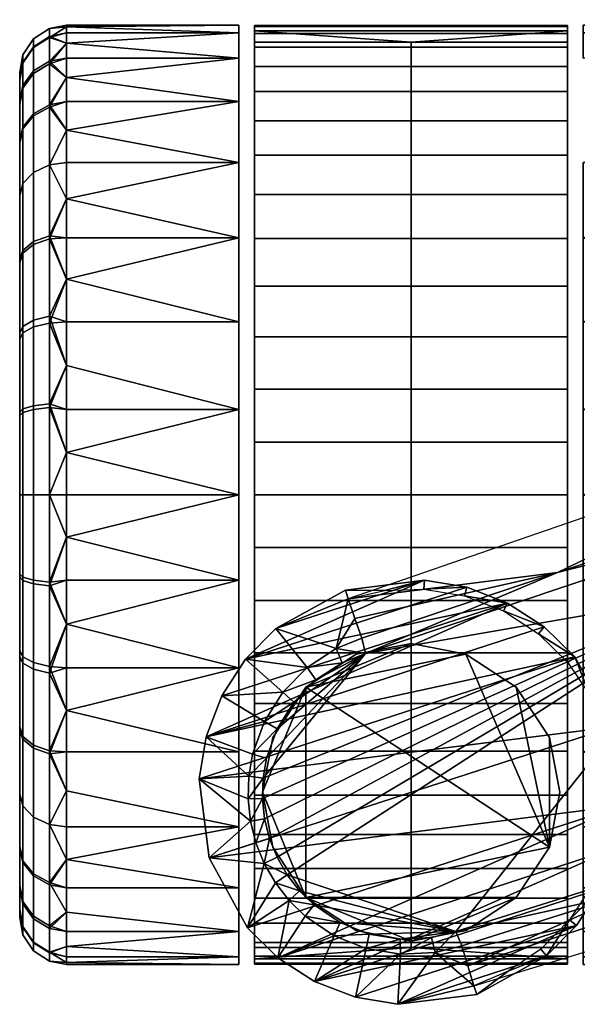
# Model space of a CAD drawing. Header units: millimetres. Extents: x -339 to 339, y -344 to 316.
# Tile 13 of 129: x -339 to -303, y -116 to -53. Entities that reach past the tile are written whole.
import ezdxf

# ---------------------------------------------------------------- set-up
doc = ezdxf.new("R2010")
doc.units = ezdxf.units.MM
doc.header["$MEASUREMENT"] = 0
doc.layers.add('kolecka', color=250, linetype='Continuous')
doc.layers.add('podnoz', color=7, linetype='Continuous')

msp = doc.modelspace()

# ---------------------------------------------------------------- meshes
at = {"layer": 'kolecka'}
mesh = msp.add_polyface(dxfattribs=at)
corners = [(-218.09, 257.37, 35.503), (-217.073, 256.714, 35.628), (-217.073, 258.278, 41.012), (-218.09, 258.899, 40.766), (-218.09, 256.853, 30.046), (-217.073, 256.185, 30.046), (-218.758, 257.87, 30.046), (-218.758, 258.369, 35.312), (-218.09, 257.415, 24.365), (-217.073, 256.76, 24.235), (-218.758, 258.412, 24.564), (-218.09, 259.07, 18.902), (-217.073, 258.453, 18.646), (-215.969, 257.134, 38.301), (-215.969, 258.082, 41.089), (-215.969, 256.476, 35.505), (-215.969, 256.097, 27.351), (-302.849, -53.476, 24.588), (-302.849, -52.976, 30.046), (-291.849, -53.097, 27.351), (-291.849, -53.476, 24.588), (-302.849, -53.476, 35.505), (-291.849, -53.097, 32.742), (-291.849, -52.976, 30.046), (-302.849, -55.082, 19.004), (-291.849, -54.134, 21.792), (-291.849, -55.082, 19.004), (-302.849, -55.082, 41.089), (-291.849, -54.134, 38.301), (-291.849, -53.476, 35.505), (-289.728, -53.853, 30.047), (-289.728, -54.371, 24.59), (-290.744, -53.715, 24.465), (-290.744, -53.185, 30.047), (-289.728, -54.415, 35.728), (-290.744, -53.76, 35.858), (-290.744, -55.277, 19.081), (-290.744, -55.453, 41.447), (-324.849, -53.476, 24.588), (-335.849, -53.476, 24.588), (-335.849, -53.097, 27.351), (-324.849, -52.976, 30.046), (-335.849, -52.976, 30.046), (-335.849, -53.097, 32.742), (-324.849, -53.476, 35.505), (-324.849, -55.082, 19.004), (-335.849, -55.082, 19.004), (-335.849, -54.134, 21.792), (-335.849, -53.476, 35.505), (-335.849, -54.134, 38.301), (-324.849, -55.082, 41.089), (-337.971, -53.853, 30.047), (-336.953, -53.185, 30.047), (-336.953, -53.715, 24.465), (-337.971, -54.371, 24.59), (-337.971, -54.415, 35.728), (-336.953, -53.76, 35.858), (-336.953, -55.277, 19.081), (-336.953, -55.453, 41.447)]
mesh.append_faces([[corners[k] for k in face] for face in [(0, 1, 2, 3), (4, 5, 1, 0), (6, 4, 0, 7), (8, 9, 5, 4), (10, 8, 4, 6), (11, 12, 9, 8), (1, 13, 14, 2), (15, 13, 1, 1), (16, 5, 9, 9), (17, 18, 19, 20), (18, 21, 22, 23), (24, 17, 25, 26), (21, 27, 28, 29), (17, 20, 25, 25), (21, 29, 22, 22), (23, 19, 18, 18), (30, 31, 32, 33), (34, 30, 33, 35), (32, 25, 20, 20), (33, 32, 20, 19), (23, 33, 19, 19), (29, 35, 22, 22), (28, 35, 29, 29), (22, 33, 23, 23), (36, 25, 32, 32), (22, 35, 33, 33), (37, 35, 28, 28), (38, 39, 40, 41), (41, 42, 43, 44), (45, 46, 47, 38), (44, 48, 49, 50), (38, 47, 39, 39), (44, 43, 48, 48), (42, 41, 40, 40), (51, 52, 53, 54), (55, 56, 52, 51), (53, 39, 47, 47), (52, 40, 39, 53), (42, 40, 52, 52), (48, 43, 56, 56), (49, 48, 56, 56), (43, 42, 52, 52), (57, 53, 47, 47), (43, 52, 56, 56), (58, 49, 56, 56)]])
mesh = msp.add_polyface(dxfattribs=at)
corners = [(-324.849, -61.762, 8.833), (-335.849, -61.762, 8.833), (-335.849, -59.685, 11.138), (-324.849, -57.866, 13.63), (-324.849, -55.082, 19.004), (-335.849, -56.327, 16.268), (-324.849, -55.082, 41.089), (-335.849, -55.082, 41.089), (-335.849, -56.327, 43.825), (-324.849, -57.866, 46.463), (-335.849, -57.866, 46.463), (-335.849, -59.685, 48.955), (-324.849, -61.762, 51.26), (-335.849, -57.866, 13.63), (-335.849, -55.082, 19.004), (-335.849, -54.134, 38.301), (-338.849, -60.41, 15.224), (-338.849, -56.455, 24.988), (-338.849, -57.87, 20.107), (-338.849, -56.495, 35.314), (-338.849, -60.527, 45.046), (-338.849, -58.03, 40.379), (-338.849, -55.975, 30.047), (-337.971, -58.637, 14.059), (-336.953, -58.078, 13.692), (-336.953, -61.911, 8.981), (-337.971, -62.383, 9.454), (-337.971, -55.898, 19.327), (-336.953, -55.277, 19.081), (-338.639, -56.844, 19.701), (-338.639, -59.487, 14.618), (-337.971, -54.371, 24.59), (-336.953, -53.715, 24.465), (-338.639, -55.37, 24.781), (-338.639, -54.87, 30.047), (-337.971, -53.853, 30.047), (-338.639, -55.412, 35.529), (-337.971, -54.415, 35.728), (-337.971, -56.07, 41.191), (-336.953, -55.453, 41.447), (-336.953, -53.76, 35.858), (-338.639, -57.01, 40.802), (-337.971, -58.763, 46.225), (-336.953, -58.208, 46.596), (-338.639, -59.609, 45.66), (-337.971, -62.383, 50.639), (-336.953, -61.911, 51.112), (-335.849, -54.134, 21.792), (-335.849, -61.762, 51.26)]
mesh.append_faces([[corners[k] for k in face] for face in [(0, 1, 2, 3), (4, 3, 5, 5), (6, 7, 8, 9), (9, 10, 11, 12), (3, 13, 5, 5), (4, 5, 14, 14), (13, 3, 2, 2), (6, 15, 7, 7), (10, 9, 8, 8), (16, 17, 18, 18), (17, 16, 19, 19), (19, 20, 21, 21), (20, 19, 16, 16), (19, 22, 17, 17), (23, 24, 25, 26), (27, 28, 24, 23), (29, 27, 23, 30), (31, 32, 28, 27), (33, 31, 27, 29), (34, 35, 31, 33), (36, 37, 35, 34), (38, 39, 40, 37), (41, 38, 37, 36), (42, 43, 39, 38), (44, 42, 38, 41), (45, 46, 43, 42), (24, 5, 13, 13), (24, 28, 5, 5), (14, 5, 28, 28), (47, 14, 28, 28), (2, 25, 24, 24), (2, 24, 13, 13), (7, 15, 39, 39), (8, 7, 39, 39), (11, 10, 43, 43), (46, 48, 11, 11), (43, 10, 8, 8), (29, 30, 16, 18), (33, 29, 18, 17), (34, 33, 17, 22), (22, 19, 36, 34), (8, 39, 43, 43), (41, 36, 19, 21), (44, 41, 21, 20), (46, 11, 43, 43)]])
mesh = msp.add_polyface(dxfattribs=at)
corners = [(-324.849, -66.559, 4.937), (-335.849, -66.559, 4.937), (-335.849, -64.067, 6.756), (-338.849, -77.708, 3.566), (-338.849, -67.976, 7.598), (-338.849, -72.643, 5.101), (-338.849, -97.975, 52.495), (-338.849, -60.527, 45.046), (-338.849, -60.41, 15.224), (-338.849, -63.883, 10.954), (-338.849, -68.153, 52.613), (-338.849, -63.883, 49.139), (-338.849, -77.917, 56.568), (-338.849, -73.037, 55.151), (-338.849, -88.243, 56.527), (-337.971, -71.831, 3.141), (-336.953, -71.575, 2.524), (-336.953, -77.164, 0.83), (-337.971, -77.294, 1.485), (-338.639, -72.22, 4.081), (-338.639, -77.493, 2.483), (-337.971, -66.797, 5.834), (-336.953, -66.426, 5.278), (-338.639, -67.362, 6.679), (-337.971, -62.383, 9.454), (-336.953, -61.911, 8.981), (-338.639, -63.102, 10.173), (-338.639, -59.487, 14.618), (-337.971, -58.637, 14.059), (-338.639, -63.102, 49.92), (-337.971, -62.383, 50.639), (-337.971, -58.763, 46.225), (-338.639, -59.609, 45.66), (-337.971, -66.988, 54.386), (-336.953, -66.621, 54.945), (-336.953, -61.911, 51.112), (-338.639, -67.547, 53.536), (-337.971, -72.256, 57.123), (-336.953, -72.01, 57.744), (-338.639, -72.63, 56.178), (-337.971, -77.519, 58.652), (-336.953, -77.394, 59.308), (-338.639, -77.71, 57.653), (-335.849, -71.933, 2.153), (-335.849, -74.721, 1.205), (-335.849, -69.197, 3.398), (-335.849, -61.762, 8.833), (-335.849, -59.685, 11.138), (-335.849, -61.762, 51.26), (-335.849, -64.067, 53.337), (-335.849, -66.559, 55.156), (-335.849, -69.197, 56.695), (-335.849, -71.933, 57.94), (-335.849, -74.721, 58.888)]
mesh.append_faces([[corners[k] for k in face] for face in [(0, 1, 2, 2), (3, 4, 5, 5), (6, 7, 8, 8), (9, 4, 8, 8), (10, 11, 7, 7), (10, 12, 13, 13), (14, 12, 10, 10), (15, 16, 17, 18), (19, 15, 18, 20), (21, 22, 16, 15), (23, 21, 15, 19), (24, 25, 22, 21), (26, 24, 21, 23), (27, 28, 24, 26), (29, 30, 31, 32), (33, 34, 35, 30), (36, 33, 30, 29), (37, 38, 34, 33), (39, 37, 33, 36), (40, 41, 38, 37), (42, 40, 37, 39), (16, 43, 44, 44), (22, 1, 45, 45), (25, 46, 2, 2), (25, 47, 46, 46), (22, 2, 1, 1), (16, 45, 43, 43), (22, 45, 16, 16), (25, 2, 22, 22), (17, 16, 44, 44), (48, 35, 49, 49), (49, 34, 50, 50), (51, 50, 34, 34), (52, 51, 38, 38), (53, 52, 38, 38), (23, 19, 5, 4), (26, 23, 4, 9), (19, 20, 3, 5), (27, 26, 9, 8), (49, 35, 34, 34), (53, 38, 41, 41), (38, 51, 34, 34), (7, 11, 29, 32), (11, 10, 36, 29), (39, 36, 10, 13), (42, 39, 13, 12)]])
mesh = msp.add_polyface(dxfattribs=at)
corners = [(-291.849, -80.28, 0.168), (-291.849, -82.976, 0.046), (-302.849, -82.976, 0.046), (-302.849, -77.517, 0.547), (-291.849, -77.517, 0.547), (-302.849, -71.933, 2.153), (-291.849, -71.933, 2.153), (-291.849, -74.721, 1.205), (-302.849, -66.559, 4.937), (-291.849, -69.197, 3.398), (-291.849, -64.067, 6.756), (-291.849, -66.559, 4.937), (-302.849, -61.762, 8.833), (-302.849, -66.559, 55.156), (-302.849, -71.933, 57.94), (-291.849, -69.197, 56.695), (-291.849, -66.559, 55.156), (-302.849, -77.517, 59.546), (-291.849, -74.721, 58.888), (-291.849, -71.933, 57.94), (-302.849, -61.762, 51.26), (-291.849, -64.067, 53.337), (-291.849, -61.762, 51.26), (-302.849, -82.976, 60.046), (-291.849, -80.28, 59.925), (-291.849, -77.517, 59.546), (-291.849, -61.762, 8.833), (-291.849, -82.976, 60.046), (-291.849, -85.671, 59.925), (-302.849, -88.435, 59.546), (-291.849, -88.435, 59.546), (-302.849, -94.018, 57.94), (-291.849, -91.23, 58.888), (-302.849, -88.435, 0.547), (-291.849, -85.671, 0.168), (-291.849, -88.435, 0.547), (-291.849, -91.23, 1.205), (-324.849, -82.976, 0.046), (-335.849, -80.28, 0.168), (-335.849, -77.517, 0.547), (-324.849, -77.517, 0.547), (-335.849, -74.721, 1.205), (-335.849, -71.933, 2.153), (-324.849, -71.933, 2.153), (-335.849, -69.197, 3.398), (-324.849, -66.559, 4.937), (-335.849, -66.559, 4.937), (-324.849, -61.762, 8.833), (-335.849, -64.067, 6.756), (-324.849, -66.559, 55.156), (-335.849, -66.559, 55.156), (-335.849, -69.197, 56.695), (-324.849, -71.933, 57.94), (-335.849, -71.933, 57.94), (-335.849, -74.721, 58.888), (-324.849, -77.517, 59.546), (-324.849, -61.762, 51.26), (-335.849, -61.762, 51.26), (-335.849, -64.067, 53.337), (-335.849, -80.28, 59.925), (-335.849, -82.976, 60.046), (-324.849, -82.976, 60.046), (-335.849, -61.762, 8.833), (-335.849, -59.685, 48.955), (-335.849, -77.517, 59.546), (-335.849, -85.671, 59.925), (-324.849, -88.435, 59.546), (-335.849, -88.435, 59.546), (-335.849, -91.23, 58.888), (-324.849, -94.018, 57.94), (-324.849, -88.435, 0.547), (-335.849, -88.435, 0.547), (-335.849, -85.671, 0.168), (-335.849, -91.23, 1.205), (-335.849, -82.976, 0.046)]
mesh.append_faces([[corners[k] for k in face] for face in [(0, 1, 2, 2), (2, 3, 4, 0), (3, 5, 6, 7), (5, 8, 9, 6), (8, 10, 11, 11), (3, 7, 4, 4), (8, 11, 9, 9), (12, 10, 8, 8), (13, 14, 15, 16), (14, 17, 18, 19), (20, 13, 21, 22), (17, 23, 24, 25), (12, 26, 10, 10), (13, 16, 21, 21), (25, 18, 17, 17), (19, 15, 14, 14), (24, 23, 27, 27), (27, 23, 28, 28), (29, 28, 23, 23), (29, 30, 28, 28), (29, 31, 32, 30), (33, 2, 34, 35), (33, 35, 36, 36), (37, 38, 39, 40), (40, 41, 42, 43), (43, 42, 44, 45), (45, 44, 46, 46), (47, 45, 48, 48), (49, 50, 51, 52), (52, 53, 54, 55), (56, 57, 58, 49), (55, 59, 60, 61), (47, 48, 62, 62), (56, 63, 57, 57), (49, 58, 50, 50), (55, 64, 59, 59), (64, 55, 54, 54), (53, 52, 51, 51), (60, 65, 61, 61), (66, 61, 65, 65), (66, 65, 67, 67), (66, 67, 68, 69), (70, 71, 72, 37), (70, 73, 71, 71), (37, 72, 74, 74)]])
mesh = msp.add_polyface(dxfattribs=at)
corners = [(-335.849, -80.28, 0.168), (-324.849, -82.976, 0.046), (-335.849, -82.976, 0.046), (-324.849, -77.517, 0.547), (-335.849, -77.517, 0.547), (-335.849, -74.721, 1.205), (-338.849, -60.41, 15.224), (-338.849, -105.425, 15.047), (-338.849, -97.975, 52.495), (-338.849, -88.243, 56.527), (-338.849, -60.527, 45.046), (-338.849, -82.976, 57.047), (-338.849, -77.917, 56.568), (-338.849, -97.799, 7.48), (-338.849, -77.708, 3.566), (-338.849, -88.034, 3.525), (-338.849, -67.976, 7.598), (-338.849, -68.153, 52.613), (-338.849, -82.976, 3.046), (-337.971, -77.294, 1.485), (-336.953, -77.164, 0.83), (-336.953, -82.976, 0.257), (-337.971, -82.976, 0.925), (-338.639, -77.493, 2.483), (-338.639, -82.976, 1.942), (-337.971, -82.976, 59.169), (-336.953, -82.976, 59.837), (-336.953, -77.394, 59.308), (-337.971, -77.519, 58.652), (-338.639, -82.976, 58.152), (-338.639, -77.71, 57.653), (-337.971, -88.657, 58.607), (-336.953, -88.787, 59.262), (-338.639, -88.458, 57.61), (-337.971, -94.12, 56.952), (-336.953, -94.376, 57.569), (-338.639, -93.731, 56.012), (-337.971, -88.432, 1.441), (-336.953, -88.557, 0.785), (-336.953, -93.941, 2.348), (-337.971, -93.695, 2.97), (-338.639, -88.241, 2.44), (-338.639, -93.321, 3.915), (-335.849, -77.517, 59.546), (-335.849, -74.721, 58.888), (-335.849, -80.28, 59.925), (-335.849, -82.976, 60.046), (-335.849, -85.671, 59.925), (-335.849, -88.435, 59.546), (-335.849, -91.23, 58.888), (-335.849, -88.435, 0.547), (-335.849, -91.23, 1.205), (-335.849, -85.671, 0.168), (-338.849, -93.308, 54.992), (-338.849, -92.914, 4.942)]
mesh.append_faces([[corners[k] for k in face] for face in [(0, 1, 2, 2), (3, 4, 5, 5), (6, 7, 8, 8), (8, 9, 10, 10), (11, 12, 9, 9), (13, 14, 15, 15), (7, 16, 14, 14), (6, 16, 7, 7), (17, 10, 9, 9), (18, 15, 14, 14), (19, 20, 21, 22), (23, 19, 22, 24), (25, 26, 27, 28), (29, 25, 28, 30), (31, 32, 26, 25), (33, 31, 25, 29), (34, 35, 32, 31), (36, 34, 31, 33), (37, 38, 39, 40), (41, 37, 40, 42), (22, 21, 38, 37), (24, 22, 37, 41), (21, 0, 2, 2), (20, 5, 4, 4), (20, 4, 0, 0), (20, 0, 21, 21), (43, 44, 27, 27), (45, 43, 27, 27), (46, 45, 26, 26), (23, 24, 18, 14), (45, 27, 26, 26), (12, 11, 29, 30), (26, 47, 46, 46), (32, 48, 47, 47), (32, 49, 48, 48), (35, 49, 32, 32), (50, 51, 38, 38), (52, 50, 38, 38), (2, 52, 21, 21), (33, 29, 11, 9), (36, 33, 9, 53), (52, 38, 21, 21), (41, 42, 54, 15), (24, 41, 15, 18), (47, 26, 32, 32)]])
mesh = msp.add_polyface(dxfattribs=at)
corners = [(-324.849, -94.018, 57.94), (-335.849, -91.23, 58.888), (-335.849, -94.018, 57.94), (-324.849, -99.392, 55.156), (-335.849, -96.755, 56.695), (-335.849, -99.392, 55.156), (-335.849, -104.189, 51.26), (-324.849, -104.189, 51.26), (-335.849, -101.885, 53.337), (-338.849, -105.425, 15.047), (-338.849, -109.456, 24.779), (-338.849, -97.975, 52.495), (-338.849, -97.799, 7.48), (-338.849, -88.034, 3.525), (-338.849, -92.914, 4.942), (-338.849, -77.708, 3.566), (-338.849, -102.068, 10.954), (-338.849, -105.542, 44.869), (-338.849, -102.068, 49.139), (-338.849, -88.243, 56.527), (-338.849, -93.308, 54.992), (-337.971, -99.154, 54.259), (-336.953, -99.525, 54.815), (-336.953, -94.376, 57.569), (-337.971, -94.12, 56.952), (-338.639, -98.589, 53.414), (-338.639, -93.731, 56.012), (-337.971, -103.568, 50.639), (-336.953, -104.041, 51.111), (-338.639, -102.849, 49.92), (-338.639, -106.465, 45.476), (-337.971, -107.315, 46.034), (-337.971, -103.568, 9.454), (-336.953, -104.041, 8.981), (-336.953, -107.744, 13.497), (-337.971, -107.188, 13.868), (-338.639, -102.849, 10.173), (-338.639, -106.343, 14.433), (-337.971, -98.963, 5.707), (-336.953, -99.33, 5.148), (-338.639, -98.405, 6.557), (-337.971, -93.695, 2.97), (-336.953, -93.941, 2.348), (-338.639, -93.321, 3.915), (-335.849, -106.266, 48.955), (-336.953, -107.874, 46.401), (-335.849, -104.189, 8.833), (-335.849, -106.266, 11.138), (-335.849, -101.885, 6.756), (-335.849, -99.392, 4.937), (-335.849, -96.755, 3.398), (-335.849, -94.018, 2.153), (-335.849, -91.23, 1.205), (-336.953, -88.557, 0.785)]
mesh.append_faces([[corners[k] for k in face] for face in [(0, 1, 2, 2), (3, 4, 5, 5), (6, 7, 8, 8), (9, 10, 11, 11), (12, 13, 14, 14), (15, 12, 9, 9), (12, 16, 9, 9), (17, 18, 11, 11), (19, 11, 20, 20), (11, 10, 17, 17), (21, 22, 23, 24), (25, 21, 24, 26), (27, 28, 22, 21), (29, 27, 21, 25), (30, 31, 27, 29), (32, 33, 34, 35), (36, 32, 35, 37), (38, 39, 33, 32), (40, 38, 32, 36), (41, 42, 39, 38), (43, 41, 38, 40), (23, 2, 1, 1), (23, 4, 2, 2), (22, 8, 5, 5), (28, 44, 6, 6), (28, 6, 8, 8), (22, 5, 4, 4), (28, 8, 22, 22), (45, 44, 28, 28), (23, 22, 4, 4), (46, 47, 33, 33), (46, 33, 48, 48), (48, 39, 49, 49), (50, 49, 39, 39), (51, 50, 42, 42), (52, 51, 42, 42), (25, 26, 20, 11), (29, 25, 11, 18), (30, 29, 18, 17), (50, 39, 42, 42), (53, 52, 42, 42), (39, 48, 33, 33), (36, 37, 9, 16), (16, 12, 40, 36), (12, 14, 43, 40)]])
mesh = msp.add_polyface(dxfattribs=at)
corners = [(-302.849, -94.018, 57.94), (-302.849, -99.392, 55.156), (-291.849, -96.755, 56.695), (-291.849, -94.018, 57.94), (-302.849, -104.189, 51.26), (-291.849, -101.885, 53.337), (-291.849, -99.392, 55.156), (-291.849, -91.23, 58.888), (-291.849, -104.189, 51.26), (-302.849, -108.085, 46.463), (-291.849, -106.266, 48.955), (-302.849, -110.869, 41.089), (-291.849, -109.624, 43.825), (-291.849, -108.085, 46.463), (-302.849, -112.475, 35.505), (-302.849, -112.976, 30.046), (-291.849, -112.854, 32.742), (-291.849, -112.475, 35.505), (-302.849, -112.475, 24.588), (-291.849, -112.854, 27.351), (-291.849, -112.976, 30.046), (-291.849, -111.818, 38.301), (-291.849, -110.869, 41.089), (-302.849, -110.869, 19.004), (-302.849, -108.085, 13.63), (-291.849, -109.624, 16.268), (-291.849, -110.869, 19.004), (-302.849, -104.189, 8.833), (-291.849, -104.189, 8.833), (-291.849, -106.266, 11.138), (-302.849, -99.392, 4.937), (-302.849, -94.018, 2.153), (-291.849, -94.018, 2.153), (-291.849, -96.755, 3.398), (-302.849, -88.435, 0.547), (-291.849, -91.23, 1.205), (-291.849, -101.885, 6.756), (-291.849, -111.818, 21.792), (-291.849, -112.475, 24.588), (-291.849, -108.085, 13.63), (-291.849, -99.392, 4.937), (-290.744, -94.376, 57.569), (-324.849, -94.018, 57.94), (-335.849, -94.018, 57.94), (-335.849, -96.755, 56.695), (-324.849, -99.392, 55.156), (-335.849, -99.392, 55.156), (-335.849, -101.885, 53.337), (-324.849, -104.189, 51.26), (-335.849, -104.189, 51.26), (-335.849, -106.266, 48.955), (-324.849, -108.085, 46.463), (-335.849, -108.085, 46.463), (-335.849, -109.624, 43.825), (-324.849, -110.869, 41.089), (-324.849, -112.475, 35.505), (-335.849, -112.475, 35.505), (-335.849, -112.854, 32.742), (-324.849, -112.976, 30.046), (-335.849, -112.976, 30.046), (-335.849, -112.854, 27.351), (-324.849, -112.475, 24.588), (-335.849, -110.869, 41.089), (-335.849, -111.818, 38.301), (-324.849, -110.869, 19.004), (-335.849, -109.624, 16.268), (-335.849, -108.085, 13.63), (-324.849, -108.085, 13.63), (-335.849, -106.266, 11.138), (-324.849, -104.189, 8.833), (-324.849, -99.392, 4.937), (-335.849, -99.392, 4.937), (-335.849, -96.755, 3.398), (-324.849, -94.018, 2.153), (-335.849, -94.018, 2.153), (-335.849, -91.23, 1.205), (-324.849, -88.435, 0.547), (-335.849, -101.885, 6.756), (-335.849, -112.475, 24.588), (-335.849, -111.818, 21.792), (-335.849, -110.869, 19.004), (-335.849, -104.189, 8.833)]
mesh.append_faces([[corners[k] for k in face] for face in [(0, 1, 2, 3), (1, 4, 5, 6), (0, 3, 7, 7), (1, 6, 2, 2), (8, 5, 4, 4), (4, 9, 10, 8), (9, 11, 12, 13), (14, 15, 16, 17), (15, 18, 19, 20), (11, 14, 21, 22), (23, 24, 25, 26), (24, 27, 28, 29), (30, 31, 32, 33), (31, 34, 35, 32), (27, 30, 36, 28), (18, 23, 37, 38), (9, 13, 10, 10), (11, 22, 12, 12), (15, 20, 16, 16), (18, 38, 19, 19), (17, 21, 14, 14), (24, 39, 25, 25), (29, 39, 24, 24), (30, 33, 40, 40), (40, 36, 30, 30), (26, 37, 23, 23), (41, 7, 3, 3), (42, 43, 44, 45), (45, 46, 47, 48), (48, 49, 50, 51), (51, 52, 53, 54), (55, 56, 57, 58), (58, 59, 60, 61), (54, 62, 63, 55), (64, 65, 66, 67), (67, 66, 68, 69), (70, 71, 72, 73), (73, 74, 75, 76), (69, 77, 71, 70), (61, 78, 79, 64), (64, 80, 65, 65), (69, 68, 81, 81), (69, 81, 77, 77), (73, 72, 74, 74), (80, 64, 79, 79)]])
mesh = msp.add_polyface(dxfattribs=at)
corners = [(-324.849, -108.085, 46.463), (-335.849, -106.266, 48.955), (-335.849, -108.085, 46.463), (-324.849, -110.869, 41.089), (-335.849, -109.624, 43.825), (-335.849, -110.869, 41.089), (-324.849, -112.976, 30.046), (-335.849, -112.854, 32.742), (-335.849, -112.976, 30.046), (-324.849, -112.475, 24.588), (-335.849, -112.854, 27.351), (-335.849, -112.475, 24.588), (-335.849, -112.475, 35.505), (-324.849, -112.475, 35.505), (-335.849, -111.818, 38.301), (-338.849, -109.456, 24.779), (-338.849, -105.425, 15.047), (-338.849, -107.921, 19.714), (-338.849, -109.977, 30.046), (-338.849, -109.497, 35.105), (-338.849, -105.542, 44.869), (-338.849, -108.08, 39.985), (-337.971, -107.315, 46.034), (-336.953, -107.874, 46.401), (-336.953, -104.041, 51.111), (-337.971, -103.568, 50.639), (-337.971, -110.052, 40.766), (-336.953, -110.674, 41.012), (-338.639, -109.107, 40.392), (-338.639, -106.465, 45.476), (-337.971, -111.581, 35.503), (-336.953, -112.237, 35.628), (-338.639, -110.582, 35.312), (-337.971, -112.098, 30.046), (-336.953, -112.766, 30.046), (-338.639, -111.081, 30.046), (-337.971, -111.536, 24.365), (-336.953, -112.192, 24.235), (-338.639, -110.539, 24.564), (-337.971, -109.881, 18.902), (-336.953, -110.498, 18.646), (-338.639, -108.942, 19.291), (-337.971, -107.188, 13.868), (-336.953, -107.744, 13.497), (-338.639, -106.343, 14.433), (-335.849, -110.869, 19.004), (-335.849, -111.818, 21.792), (-335.849, -109.624, 16.268), (-335.849, -108.085, 13.63), (-335.849, -106.266, 11.138), (-336.953, -104.041, 8.981)]
mesh.append_faces([[corners[k] for k in face] for face in [(0, 1, 2, 2), (3, 4, 5, 5), (6, 7, 8, 8), (9, 10, 11, 11), (12, 13, 14, 14), (15, 16, 17, 17), (18, 19, 15, 15), (20, 19, 21, 21), (20, 15, 19, 19), (22, 23, 24, 25), (26, 27, 23, 22), (28, 26, 22, 29), (30, 31, 27, 26), (32, 30, 26, 28), (33, 34, 31, 30), (35, 33, 30, 32), (36, 37, 34, 33), (38, 36, 33, 35), (39, 40, 37, 36), (41, 39, 36, 38), (42, 43, 40, 39), (44, 42, 39, 41), (23, 2, 1, 1), (27, 5, 4, 4), (31, 14, 5, 27), (12, 14, 31, 31), (27, 4, 2, 23), (34, 7, 12, 31), (34, 10, 8, 8), (37, 11, 10, 10), (34, 8, 7, 7), (40, 45, 46, 37), (47, 45, 40, 40), (48, 47, 43, 43), (37, 46, 11, 11), (10, 34, 37, 37), (48, 43, 49, 49), (28, 29, 20, 21), (35, 32, 19, 18), (38, 35, 18, 15), (32, 28, 21, 19), (15, 17, 41, 38), (47, 40, 43, 43), (44, 41, 17, 16), (50, 49, 43, 43)]])
at = {"layer": 'podnoz'}
mesh = msp.add_polyface(dxfattribs=at)
corners = [(-205.916, -80.619, 87.016), (-191.961, -74.752, 100.497), (-202.764, -78.101, 100.041), (-204.182, -54.037, 100.287), (-191.415, -49.693, 100.807), (-214.61, -53.974, 70), (-216.949, -58.375, 99.72), (-241.967, -66.858, 98.465), (-229.458, -62.619, 99.117), (-249.029, -65.853, 70), (-254.475, -71.089, 97.76), (-279.488, -79.531, 96.179), (-266.982, -75.314, 96.999), (-283.447, -77.733, 70), (-222.844, -79.735, 100.058), (-187.34, -67.031, 101.647), (-190.402, -57.758, 101.647), (-226.488, -68.704, 100.058), (-241.692, -67.811, 99.351), (-266.716, -76.27, 97.884), (-216.667, -59.325, 100.606), (-191.127, -50.642, 101.693), (-293.732, -89.103, 95.96), (-256.732, -91.86, 98.163), (-203.093, -77.166, 100.929), (-224.696, -83.875, 99.912), (-191.961, -74.752, 100.497), (-203.093, -77.166, 100.929), (-202.764, -78.101, 100.041), (-213.564, -81.453, 99.551), (-216.667, -59.325, 100.606), (-191.127, -50.642, 101.693), (-204.182, -54.037, 100.287), (-216.949, -58.375, 99.72), (-241.967, -66.858, 98.465), (-254.475, -71.089, 97.76), (-241.692, -67.811, 99.351), (-229.458, -62.619, 99.117), (-266.716, -76.27, 97.884), (-266.982, -75.314, 96.999), (-279.488, -79.531, 96.179), (-291.734, -84.699, 96.181), (-303.849, -110.326, 42.373), (-303.849, -55.625, 42.373), (-303.849, -57.214, 45.421), (-303.849, -111.571, 39.119), (-303.849, -54.38, 39.119)]
mesh.append_faces([[corners[k] for k in face] for face in [(0, 1, 2, 2), (3, 4, 5, 5), (6, 3, 5, 5), (7, 8, 9, 9), (7, 9, 10, 10), (11, 12, 13, 13), (10, 9, 12, 12), (8, 5, 9, 9), (8, 6, 5, 5), (12, 9, 13, 13), (14, 15, 16, 17), (17, 18, 19, 19), (18, 17, 20, 20), (20, 16, 21, 21), (16, 20, 17, 17), (22, 23, 17, 17), (15, 14, 24, 24), (23, 14, 17, 17), (22, 17, 19, 19), (14, 25, 24, 24), (26, 27, 28, 28), (29, 28, 27, 27), (30, 31, 32, 32), (32, 33, 30, 30), (34, 35, 36, 36), (37, 36, 30, 30), (37, 30, 33, 33), (36, 37, 34, 34), (38, 35, 39, 39), (40, 38, 39, 39), (41, 38, 40, 40), (35, 38, 36, 36), (42, 43, 44, 44), (43, 45, 46, 46)]])
mesh = msp.add_polyface(dxfattribs=at)
corners = [(-325.936, -95.817, 65.046), (-326.941, -98.424, 65.046), (-323.213, -97.461, 92.783), (-322.033, -95.587, 92.908), (-324.418, -93.471, 65.046), (-320.479, -94.007, 93.052), (-324.418, -93.471, 65.046), (-307.689, -89.888, 65.046), (-325.936, -95.817, 65.046), (-327.388, -101.124, 65.046), (-326.941, -98.424, 65.046), (-303.396, -93.329, 65.046), (-305.344, -91.407, 65.046), (-318.244, -93.698, 94.089), (-319.922, -94.793, 93.934), (-316.766, -93.1, 94.217), (-321.328, -96.221, 93.79), (-316.766, -93.1, 94.217), (-322.397, -97.917, 93.665), (-323.082, -99.801, 93.565), (-323.302, -101.076, 93.516), (-323.213, -97.461, 92.783), (-323.969, -99.545, 92.683), (-322.397, -97.917, 93.665), (-318.244, -93.698, 94.089), (-316.766, -93.1, 94.217), (-318.626, -92.794, 93.207), (-322.033, -95.587, 92.908), (-321.328, -96.221, 93.79), (-320.479, -94.007, 93.052), (-319.922, -94.793, 93.934), (-323.849, -61.289, 50.775), (-323.849, -106.85, 48.212), (-323.849, -104.663, 50.775), (-323.849, -108.737, 45.421), (-323.849, -57.214, 45.421), (-323.849, -110.326, 42.373), (-323.849, -111.571, 39.119), (-323.849, -54.38, 39.119), (-323.849, -112.434, 35.72), (-323.849, -53.056, 32.242), (-323.849, -112.948, 28.759), (-323.849, -112.895, 32.242), (-323.849, -112.604, 25.339), (-323.849, -54.062, 22.046), (-323.849, -111.889, 22.046), (-323.849, -53.003, 28.759), (-323.849, -53.517, 35.72), (-323.849, -93.071, 58.297), (-323.849, -96.299, 56.926), (-303.849, -96.299, 56.926), (-303.849, -93.071, 58.297), (-320.566, -95.258, 65.046), (-313.849, -92.476, 65.046), (-317.346, -93.143, 65.046), (-322.682, -98.479, 30.046), (-322.682, -98.479, 65.046), (-320.566, -95.258, 65.046), (-320.566, -95.258, 30.046), (-317.346, -93.143, 65.046), (-317.346, -93.143, 30.046)]
mesh.append_faces([[corners[k] for k in face] for face in [(0, 1, 2, 2), (0, 3, 4, 4), (2, 3, 0, 0), (3, 5, 4, 4), (6, 7, 8, 8), (9, 10, 11, 11), (7, 10, 8, 8), (7, 12, 10, 10), (12, 11, 10, 10), (13, 14, 15, 15), (14, 16, 17, 17), (17, 16, 18, 18), (18, 19, 17, 17), (20, 17, 19, 19), (21, 22, 23, 23), (24, 25, 26, 26), (27, 21, 28, 28), (29, 27, 30, 30), (28, 30, 27, 27), (24, 29, 30, 30), (28, 21, 23, 23), (29, 24, 26, 26), (31, 32, 33, 33), (34, 35, 36, 36), (37, 38, 39, 39), (40, 41, 42, 42), (43, 44, 45, 45), (41, 46, 43, 43), (47, 42, 39, 39), (48, 49, 50, 51), (52, 53, 54, 54), (55, 56, 57, 58), (58, 57, 59, 60)]])
mesh = msp.add_polyface(dxfattribs=at)
corners = [(-324.418, -93.471, 65.046), (-320.479, -94.007, 93.052), (-322.496, -91.523, 65.046), (-317.865, -89.612, 70), (-318.041, -89.074, 65.046), (-318.626, -92.794, 93.207), (-312.997, -88.436, 65.046), (-315.549, -89.087, 70), (-317.431, -90.872, 81.667), (-316.996, -92.133, 93.334), (-304.495, -87.941, 94.349), (-324.418, -93.471, 65.046), (-322.496, -91.523, 65.046), (-312.997, -88.436, 65.046), (-318.041, -89.074, 65.046), (-310.297, -88.883, 65.046), (-318.626, -92.794, 93.207), (-316.766, -93.1, 94.217), (-316.996, -92.133, 93.334), (-323.849, -63.802, 53.12), (-323.849, -61.289, 50.775), (-323.849, -104.663, 50.775), (-323.849, -72.881, 58.297), (-323.849, -69.652, 56.926), (-323.849, -96.299, 56.926), (-323.849, -53.056, 32.242), (-323.849, -53.003, 28.759), (-323.849, -112.948, 28.759), (-323.849, -54.38, 39.119), (-323.849, -53.517, 35.72), (-323.849, -112.434, 35.72), (-323.849, -55.625, 42.373), (-323.849, -111.571, 39.119), (-323.849, -79.612, 59.857), (-323.849, -76.224, 59.277), (-323.849, -89.727, 59.277), (-323.849, -86.34, 59.857), (-323.849, -93.071, 58.297), (-323.849, -99.345, 55.187), (-323.849, -66.606, 55.187), (-323.849, -102.149, 53.12), (-323.849, -110.326, 42.373), (-323.849, -108.737, 45.421), (-323.849, -106.85, 48.212), (-323.849, -59.101, 48.212), (-323.849, -82.976, 60.046), (-323.849, -79.612, 59.857), (-323.849, -82.976, 60.046), (-303.849, -82.976, 60.046), (-303.849, -79.612, 59.857), (-323.849, -86.34, 59.857), (-323.849, -89.727, 59.277), (-303.849, -89.727, 59.277), (-303.849, -86.34, 59.857), (-323.849, -93.071, 58.297), (-303.849, -93.071, 58.297), (-313.849, -111.889, 22.046), (-323.849, -111.889, 22.046), (-323.849, -54.062, 22.046), (-313.849, -54.062, 22.046), (-317.346, -93.143, 30.046), (-317.346, -93.143, 65.046), (-313.849, -92.476, 65.046), (-313.849, -92.476, 30.046)]
mesh.append_faces([[corners[k] for k in face] for face in [(0, 1, 2, 2), (3, 4, 2, 2), (3, 2, 5, 5), (6, 4, 7, 7), (3, 7, 4, 4), (1, 5, 2, 2), (8, 5, 9, 9), (3, 5, 8, 8), (9, 10, 8, 8), (10, 3, 8, 8), (11, 12, 13, 13), (14, 13, 12, 12), (13, 15, 11, 11), (16, 17, 18, 18), (19, 20, 21, 21), (22, 23, 24, 24), (25, 26, 27, 27), (28, 29, 30, 30), (31, 28, 32, 32), (33, 34, 35, 35), (33, 35, 36, 36), (35, 22, 37, 37), (22, 24, 37, 37), (38, 39, 40, 40), (21, 40, 19, 19), (23, 38, 24, 24), (32, 41, 31, 31), (42, 43, 44, 44), (33, 36, 45, 45), (46, 47, 48, 49), (50, 51, 52, 53), (51, 54, 55, 52), (56, 57, 58, 59), (60, 61, 62, 63)]])
mesh = msp.add_polyface(dxfattribs=at)
corners = [(-303.849, -63.802, 53.12), (-303.849, -104.663, 50.775), (-303.849, -61.289, 50.775), (-303.849, -89.727, 59.277), (-303.849, -72.881, 58.297), (-303.849, -76.224, 59.277), (-303.849, -96.299, 56.926), (-303.849, -69.652, 56.926), (-303.849, -108.737, 45.421), (-303.849, -57.214, 45.421), (-303.849, -59.101, 48.212), (-303.849, -112.895, 32.242), (-303.849, -53.056, 32.242), (-303.849, -53.517, 35.72), (-303.849, -112.948, 28.759), (-303.849, -53.003, 28.759), (-303.849, -54.38, 39.119), (-303.849, -112.434, 35.72), (-323.849, -59.101, 48.212), (-323.849, -106.85, 48.212), (-323.849, -61.289, 50.775), (-323.849, -63.802, 53.12), (-323.849, -102.149, 53.12), (-323.849, -66.606, 55.187), (-323.849, -89.727, 59.277), (-323.849, -76.224, 59.277), (-323.849, -72.881, 58.297), (-323.849, -99.345, 55.187), (-323.849, -69.652, 56.926), (-323.849, -108.737, 45.421), (-323.849, -57.214, 45.421), (-323.849, -112.895, 32.242), (-323.849, -53.517, 35.72), (-323.849, -53.056, 32.242), (-323.849, -110.326, 42.373), (-323.849, -55.625, 42.373), (-323.849, -53.347, 25.339), (-323.849, -112.604, 25.339), (-323.849, -53.003, 28.759), (-323.849, -54.062, 22.046), (-313.849, -54.062, 22.046), (-323.849, -54.062, 22.046), (-323.849, -53.347, 25.339), (-323.849, -53.056, 32.242), (-303.849, -53.056, 32.242), (-303.849, -53.003, 28.759), (-323.849, -53.003, 28.759), (-303.849, -53.347, 25.339), (-323.849, -54.38, 39.119), (-303.849, -54.38, 39.119), (-303.849, -53.517, 35.72), (-323.849, -53.517, 35.72), (-323.849, -57.214, 45.421), (-303.849, -57.214, 45.421), (-303.849, -55.625, 42.373), (-323.849, -55.625, 42.373), (-323.849, -61.289, 50.775), (-303.849, -61.289, 50.775), (-303.849, -59.101, 48.212), (-323.849, -59.101, 48.212), (-323.849, -63.802, 53.12), (-323.849, -66.606, 55.187), (-303.849, -66.606, 55.187), (-303.849, -63.802, 53.12), (-323.849, -69.652, 56.926), (-323.849, -72.881, 58.297), (-303.849, -72.881, 58.297), (-303.849, -69.652, 56.926), (-323.849, -76.224, 59.277), (-323.849, -79.612, 59.857), (-303.849, -79.612, 59.857), (-303.849, -76.224, 59.277), (-303.849, -54.062, 22.046)]
mesh.append_faces([[corners[k] for k in face] for face in [(0, 1, 2, 2), (3, 4, 5, 5), (4, 6, 7, 7), (8, 9, 10, 10), (11, 12, 13, 13), (12, 14, 15, 15), (16, 17, 13, 13), (18, 19, 20, 20), (21, 22, 23, 23), (24, 25, 26, 26), (23, 27, 28, 28), (29, 18, 30, 30), (31, 32, 33, 33), (34, 30, 35, 35), (36, 37, 38, 38), (39, 37, 36, 36), (40, 41, 42, 42), (43, 44, 45, 46), (42, 46, 45, 47), (48, 49, 50, 51), (52, 53, 54, 55), (55, 54, 49, 48), (51, 50, 44, 43), (56, 57, 58, 59), (60, 61, 62, 63), (56, 60, 63, 57), (64, 65, 66, 67), (68, 69, 70, 71), (65, 68, 71, 66), (64, 67, 62, 61), (59, 58, 53, 52), (47, 72, 40, 40), (42, 47, 40, 40)]])
mesh = msp.add_polyface(dxfattribs=at)
corners = [(-303.279, -110.481, 65.046), (-303.721, -110.126, 70), (-305.201, -112.429, 65.046), (-301.762, -108.134, 65.046), (-303.396, -93.329, 65.046), (-302.422, -95.776, 70), (-300.947, -97.784, 65.046), (-305.344, -91.407, 65.046), (-305.699, -91.848, 70), (-303.832, -93.689, 70), (-301.302, -105.379, 70), (-302.266, -107.878, 70), (-301.484, -97.958, 70), (-283.447, -77.733, 70), (-317.865, -89.612, 70), (-304.495, -87.941, 94.349), (-316.766, -93.1, 94.217), (-291.734, -84.699, 96.181), (-304.495, -87.941, 94.349), (-303.849, -59.101, 48.212), (-303.849, -61.289, 50.775), (-303.849, -106.85, 48.212), (-303.849, -63.802, 53.12), (-303.849, -66.606, 55.187), (-303.849, -102.149, 53.12), (-303.849, -69.652, 56.926), (-303.849, -99.345, 55.187), (-303.849, -53.347, 25.339), (-303.849, -53.003, 28.759), (-303.849, -112.604, 25.339), (-303.849, -54.062, 22.046), (-303.849, -79.612, 59.857), (-303.849, -89.727, 59.277), (-303.849, -76.224, 59.277), (-303.849, -86.34, 59.857), (-303.849, -93.071, 58.297), (-303.849, -72.881, 58.297), (-303.849, -96.299, 56.926), (-303.849, -104.663, 50.775), (-303.849, -108.737, 45.421), (-303.849, -110.326, 42.373), (-303.849, -57.214, 45.421), (-303.849, -111.571, 39.119), (-303.849, -55.625, 42.373), (-303.849, -112.434, 35.72), (-303.849, -54.38, 39.119), (-303.849, -53.056, 32.242), (-303.849, -112.895, 32.242), (-303.849, -112.948, 28.759), (-303.849, -111.889, 22.046), (-303.849, -53.517, 35.72), (-303.849, -82.976, 60.046)]
mesh.append_faces([[corners[k] for k in face] for face in [(0, 1, 2, 2), (1, 0, 3, 3), (4, 5, 6, 6), (7, 8, 4, 4), (8, 9, 4, 4), (10, 11, 3, 3), (1, 3, 11, 11), (4, 9, 5, 5), (6, 5, 12, 12), (13, 14, 15, 15), (16, 17, 18, 18), (19, 20, 21, 21), (22, 23, 24, 24), (23, 25, 26, 26), (27, 28, 29, 29), (30, 27, 29, 29), (31, 32, 33, 33), (31, 34, 32, 32), (32, 35, 36, 36), (36, 35, 37, 37), (26, 24, 23, 23), (38, 22, 24, 24), (25, 37, 26, 26), (20, 38, 21, 21), (39, 40, 41, 41), (42, 43, 40, 40), (42, 44, 45, 45), (46, 47, 48, 48), (29, 49, 30, 30), (48, 29, 28, 28), (50, 44, 47, 47), (39, 19, 21, 21), (31, 51, 34, 34)]])
mesh = msp.add_polyface(dxfattribs=at)
corners = [(-313.033, -89.001, 70), (-310.297, -88.883, 65.046), (-312.997, -88.436, 65.046), (-307.947, -90.393, 70), (-305.344, -91.407, 65.046), (-307.689, -89.888, 65.046), (-310.445, -89.429, 70), (-315.549, -89.087, 70), (-305.699, -91.848, 70), (-327.388, -101.124, 65.046), (-303.396, -93.329, 65.046), (-300.947, -97.784, 65.046), (-324.418, -93.471, 65.046), (-310.297, -88.883, 65.046), (-307.689, -89.888, 65.046), (-300.31, -102.827, 65.046), (-326.75, -106.168, 65.046), (-324.302, -110.623, 65.046), (-310.99, -110.87, 94.217), (-293.732, -89.103, 95.96), (-321.764, -107.237, 93.48), (-323.302, -101.076, 93.516), (-316.766, -93.1, 94.217), (-323.209, -103.659, 93.458), (-322.896, -104.915, 93.45), (-323.344, -102.371, 93.48), (-316.766, -93.1, 94.217), (-304.495, -87.941, 94.349), (-316.996, -92.133, 93.334), (-323.849, -106.85, 48.212), (-303.849, -106.85, 48.212), (-303.849, -104.663, 50.775), (-323.849, -104.663, 50.775), (-303.849, -102.149, 53.12), (-323.849, -102.149, 53.12), (-323.849, -96.299, 56.926), (-323.849, -99.345, 55.187), (-303.849, -99.345, 55.187), (-303.849, -96.299, 56.926), (-323.849, -108.737, 45.421), (-303.849, -108.737, 45.421), (-303.849, -86.34, 59.857), (-303.849, -82.976, 60.046), (-323.849, -82.976, 60.046), (-323.849, -86.34, 59.857), (-303.849, -111.889, 22.046), (-313.849, -111.889, 22.046), (-313.849, -54.062, 22.046), (-303.849, -54.062, 22.046), (-305.016, -105.473, 65.046), (-320.566, -108.693, 65.046), (-307.131, -108.693, 65.046), (-304.349, -101.976, 65.046), (-305.016, -98.479, 65.046), (-307.131, -95.258, 65.046), (-310.352, -93.143, 65.046), (-320.566, -95.258, 65.046), (-313.849, -92.476, 65.046), (-304.349, -101.976, 30.046), (-304.349, -101.976, 65.046), (-305.016, -105.473, 65.046), (-305.016, -105.473, 30.046), (-307.131, -108.693, 65.046), (-307.131, -108.693, 30.046), (-307.131, -95.258, 30.046), (-307.131, -95.258, 65.046), (-305.016, -98.479, 65.046), (-305.016, -98.479, 30.046), (-313.849, -92.476, 30.046), (-313.849, -92.476, 65.046), (-310.352, -93.143, 65.046), (-310.352, -93.143, 30.046)]
mesh.append_faces([[corners[k] for k in face] for face in [(0, 1, 2, 2), (3, 4, 5, 5), (5, 1, 6, 6), (7, 0, 2, 2), (6, 3, 5, 5), (0, 6, 1, 1), (4, 3, 8, 8), (9, 10, 11, 11), (12, 13, 14, 14), (15, 16, 11, 11), (17, 16, 15, 15), (18, 19, 20, 20), (21, 19, 22, 22), (23, 24, 19, 19), (25, 23, 19, 19), (26, 27, 28, 28), (29, 30, 31, 32), (32, 31, 33, 34), (35, 36, 37, 38), (39, 40, 30, 29), (41, 42, 43, 44), (45, 46, 47, 48), (49, 50, 51, 51), (52, 53, 49, 49), (49, 54, 55, 55), (56, 49, 55, 55), (57, 56, 55, 55), (54, 49, 53, 53), (58, 59, 60, 61), (61, 60, 62, 63), (64, 65, 66, 67), (68, 69, 70, 71), (71, 70, 65, 64), (67, 66, 59, 58)]])
mesh = msp.add_polyface(dxfattribs=at)
corners = [(-240.176, -93.099, 70), (-240.743, -91.239, 87.016), (-275.57, -101.859, 87.016), (-275.004, -103.719, 70), (-278.297, -101.641, 95.797), (-267.518, -98.267, 96.527), (-289.072, -105.019, 95.023), (-310.221, -113.064, 81.666), (-299.843, -108.402, 94.202), (-256.734, -94.896, 97.213), (-245.947, -91.53, 97.857), (-309.832, -114.339, 70), (-300.947, -97.784, 65.046), (-300.961, -100.275, 70), (-300.31, -102.827, 65.046), (-300.756, -105.527, 65.046), (-301.302, -105.379, 70), (-301.762, -108.134, 65.046), (-301.484, -97.958, 70), (-300.875, -102.792, 70), (-304.495, -87.941, 94.349), (-291.992, -83.74, 95.297), (-283.447, -77.733, 70), (-279.488, -79.531, 96.179), (-316.766, -93.1, 94.217), (-293.732, -89.103, 95.96), (-291.734, -84.699, 96.181), (-266.716, -76.27, 97.884), (-289.429, -104.093, 95.909), (-310.99, -110.87, 94.217), (-267.866, -97.338, 97.413), (-246.288, -90.599, 98.744), (-256.732, -91.86, 98.163), (-278.297, -101.641, 95.797), (-289.429, -104.093, 95.909), (-289.072, -105.019, 95.023), (-299.843, -108.402, 94.202), (-267.518, -98.267, 96.527), (-267.866, -97.338, 97.413), (-310.99, -110.87, 94.217), (-235.156, -88.167, 98.46), (-246.288, -90.599, 98.744), (-245.947, -91.53, 97.857), (-256.734, -94.896, 97.213), (-291.992, -83.74, 95.297), (-291.734, -84.699, 96.181), (-279.488, -79.531, 96.179), (-304.495, -87.941, 94.349)]
mesh.append_faces([[corners[k] for k in face] for face in [(0, 1, 2, 3), (4, 2, 5, 5), (6, 2, 4, 4), (7, 2, 8, 8), (6, 8, 2, 2), (9, 5, 2, 2), (9, 1, 10, 10), (2, 1, 9, 9), (7, 11, 3, 2), (12, 13, 14, 14), (15, 16, 17, 17), (16, 15, 14, 14), (12, 18, 13, 13), (19, 16, 14, 14), (13, 19, 14, 14), (20, 21, 22, 22), (23, 22, 21, 21), (24, 25, 26, 26), (26, 25, 27, 27), (28, 25, 29, 29), (30, 31, 32, 32), (30, 25, 28, 28), (32, 25, 30, 30), (33, 34, 35, 35), (36, 35, 34, 34), (37, 38, 33, 33), (34, 39, 36, 36), (40, 41, 42, 42), (41, 38, 43, 43), (43, 42, 41, 41), (37, 43, 38, 38), (44, 45, 46, 46), (33, 38, 34, 34), (47, 45, 44, 44)]])
mesh = msp.add_polyface(dxfattribs=at)
corners = [(-324.302, -110.623, 65.046), (-323.226, -106.523, 92.575), (-326.75, -106.168, 65.046), (-327.388, -101.124, 65.046), (-324.107, -103.808, 92.576), (-324.211, -100.954, 92.634), (-326.941, -98.424, 65.046), (-324.256, -102.385, 92.598), (-323.762, -105.197, 92.568), (-323.969, -99.545, 92.683), (-323.213, -97.461, 92.783), (-300.947, -97.784, 65.046), (-326.75, -106.168, 65.046), (-327.388, -101.124, 65.046), (-293.732, -89.103, 95.96), (-323.302, -101.076, 93.516), (-323.344, -102.371, 93.48), (-322.411, -106.115, 93.458), (-321.764, -107.237, 93.48), (-322.896, -104.915, 93.45), (-321.764, -107.237, 93.48), (-322.411, -106.115, 93.458), (-323.226, -106.523, 92.575), (-322.896, -104.915, 93.45), (-323.762, -105.197, 92.568), (-323.209, -103.659, 93.458), (-322.51, -107.763, 92.597), (-323.969, -99.545, 92.683), (-323.082, -99.801, 93.565), (-322.397, -97.917, 93.665), (-324.211, -100.954, 92.634), (-323.302, -101.076, 93.516), (-323.344, -102.371, 93.48), (-324.256, -102.385, 92.598), (-324.107, -103.808, 92.576), (-323.849, -99.345, 55.187), (-323.849, -102.149, 53.12), (-303.849, -102.149, 53.12), (-303.849, -99.345, 55.187), (-305.016, -105.473, 65.046), (-320.566, -95.258, 65.046), (-320.566, -108.693, 65.046), (-322.682, -105.473, 65.046), (-323.349, -101.976, 65.046), (-322.682, -98.479, 65.046), (-322.682, -105.473, 30.046), (-322.682, -105.473, 65.046), (-323.349, -101.976, 65.046), (-323.349, -101.976, 30.046), (-320.566, -108.693, 30.046), (-320.566, -108.693, 65.046), (-322.682, -98.479, 65.046), (-322.682, -98.479, 30.046)]
mesh.append_faces([[corners[k] for k in face] for face in [(0, 1, 2, 2), (3, 2, 4, 4), (3, 5, 6, 6), (7, 3, 4, 4), (2, 8, 4, 4), (5, 3, 7, 7), (1, 8, 2, 2), (6, 5, 9, 9), (9, 10, 6, 6), (11, 12, 13, 13), (14, 15, 16, 16), (14, 17, 18, 18), (17, 14, 19, 19), (20, 21, 22, 22), (21, 23, 22, 22), (24, 22, 23, 23), (25, 24, 23, 23), (26, 20, 22, 22), (27, 28, 29, 29), (28, 30, 31, 31), (32, 33, 34, 34), (28, 27, 30, 30), (30, 33, 31, 31), (33, 32, 31, 31), (25, 32, 34, 34), (34, 24, 25, 25), (35, 36, 37, 38), (39, 40, 41, 41), (42, 41, 43, 43), (40, 44, 43, 43), (40, 43, 41, 41), (45, 46, 47, 48), (49, 50, 46, 45), (48, 47, 51, 52)]])
mesh = msp.add_polyface(dxfattribs=at)
corners = [(-317.4, -115.068, 65.046), (-316.714, -111.955, 92.907), (-320.008, -114.063, 65.046), (-321.633, -108.894, 92.633), (-324.302, -110.623, 65.046), (-322.354, -112.545, 65.046), (-314.7, -115.515, 65.046), (-314.528, -112.32, 93.05), (-318.771, -111.133, 92.782), (-312.316, -112.212, 93.206), (-320.607, -109.892, 92.682), (-322.51, -107.763, 92.597), (-323.226, -106.523, 92.575), (-324.302, -110.623, 65.046), (-300.31, -102.827, 65.046), (-322.354, -112.545, 65.046), (-300.756, -105.527, 65.046), (-320.008, -114.063, 65.046), (-303.279, -110.481, 65.046), (-317.4, -115.068, 65.046), (-320.041, -109.163, 93.565), (-310.99, -110.87, 94.217), (-320.969, -108.26, 93.516), (-321.764, -107.237, 93.48), (-318.379, -110.285, 93.665), (-316.518, -111.027, 93.79), (-312.539, -111.256, 94.089), (-314.539, -111.355, 93.934), (-314.528, -112.32, 93.05), (-316.518, -111.027, 93.79), (-316.714, -111.955, 92.907), (-318.379, -110.285, 93.665), (-318.771, -111.133, 92.782), (-320.041, -109.163, 93.565), (-320.607, -109.892, 92.682), (-320.969, -108.26, 93.516), (-321.633, -108.894, 92.633), (-321.764, -107.237, 93.48), (-322.51, -107.763, 92.597), (-313.849, -111.889, 22.046), (-323.849, -112.604, 25.339), (-323.849, -111.889, 22.046), (-320.566, -108.693, 65.046), (-317.346, -110.809, 65.046), (-313.849, -111.476, 65.046), (-317.346, -110.809, 30.046), (-317.346, -110.809, 65.046), (-320.566, -108.693, 65.046), (-320.566, -108.693, 30.046), (-313.849, -111.476, 30.046), (-313.849, -111.476, 65.046)]
mesh.append_faces([[corners[k] for k in face] for face in [(0, 1, 2, 2), (3, 4, 5, 5), (6, 7, 0, 0), (5, 2, 8, 8), (7, 1, 0, 0), (6, 9, 7, 7), (3, 5, 10, 10), (8, 2, 1, 1), (5, 8, 10, 10), (4, 3, 11, 11), (11, 12, 4, 4), (13, 14, 15, 15), (15, 16, 17, 17), (18, 19, 17, 17), (20, 21, 22, 22), (22, 21, 23, 23), (21, 24, 25, 25), (21, 20, 24, 24), (26, 27, 28, 28), (27, 29, 30, 30), (31, 32, 29, 29), (30, 29, 32, 32), (28, 27, 30, 30), (31, 33, 34, 34), (34, 32, 31, 31), (33, 35, 36, 36), (35, 37, 38, 38), (38, 36, 35, 35), (36, 34, 33, 33), (39, 40, 41, 41), (42, 43, 44, 44), (45, 46, 47, 48), (49, 50, 46, 45)]])
mesh = msp.add_polyface(dxfattribs=at)
corners = [(-310.609, -111.789, 93.333), (-310.221, -113.064, 81.666), (-299.843, -108.402, 94.202), (-309.656, -114.878, 65.046), (-309.832, -114.339, 70), (-314.7, -115.515, 65.046), (-307.648, -113.402, 70), (-305.201, -112.429, 65.046), (-303.721, -110.126, 70), (-305.562, -111.993, 70), (-312.316, -112.212, 93.206), (-314.7, -115.515, 65.046), (-317.4, -115.068, 65.046), (-303.279, -110.481, 65.046), (-309.656, -114.878, 65.046), (-305.201, -112.429, 65.046), (-300.31, -102.827, 65.046), (-300.756, -105.527, 65.046), (-322.354, -112.545, 65.046), (-301.762, -108.134, 65.046), (-320.008, -114.063, 65.046), (-316.518, -111.027, 93.79), (-314.539, -111.355, 93.934), (-310.99, -110.87, 94.217), (-310.99, -110.87, 94.217), (-312.539, -111.256, 94.089), (-312.316, -112.212, 93.206), (-310.609, -111.789, 93.333), (-310.99, -110.87, 94.217), (-314.528, -112.32, 93.05), (-312.539, -111.256, 94.089), (-299.843, -108.402, 94.202), (-310.99, -110.87, 94.217), (-323.849, -110.326, 42.373), (-303.849, -110.326, 42.373), (-303.849, -108.737, 45.421), (-323.849, -108.737, 45.421), (-323.849, -111.571, 39.119), (-323.849, -112.434, 35.72), (-303.849, -112.434, 35.72), (-303.849, -111.571, 39.119), (-323.849, -112.895, 32.242), (-323.849, -112.948, 28.759), (-303.849, -112.948, 28.759), (-303.849, -112.895, 32.242), (-323.849, -112.604, 25.339), (-303.849, -112.604, 25.339), (-313.849, -111.889, 22.046), (-303.849, -111.889, 22.046), (-307.131, -108.693, 65.046), (-313.849, -111.476, 65.046), (-310.352, -110.809, 65.046), (-320.566, -108.693, 65.046), (-307.131, -108.693, 30.046), (-307.131, -108.693, 65.046), (-310.352, -110.809, 65.046), (-310.352, -110.809, 30.046), (-313.849, -111.476, 65.046), (-313.849, -111.476, 30.046)]
mesh.append_faces([[corners[k] for k in face] for face in [(0, 1, 2, 2), (3, 4, 5, 5), (6, 3, 7, 7), (7, 8, 9, 9), (5, 4, 10, 10), (7, 9, 6, 6), (3, 6, 4, 4), (1, 0, 10, 10), (10, 4, 1, 1), (11, 12, 13, 13), (14, 11, 15, 15), (16, 17, 18, 18), (19, 13, 20, 20), (20, 17, 19, 19), (13, 15, 11, 11), (21, 22, 23, 23), (24, 22, 25, 25), (26, 27, 28, 28), (29, 26, 30, 30), (30, 26, 28, 28), (27, 31, 32, 32), (33, 34, 35, 36), (37, 38, 39, 40), (33, 37, 40, 34), (41, 42, 43, 44), (45, 46, 43, 42), (38, 41, 44, 39), (45, 47, 46, 46), (47, 48, 46, 46), (49, 50, 51, 51), (49, 52, 50, 50), (53, 54, 55, 56), (56, 55, 57, 58)]])

doc.saveas('drawing.dxf')
